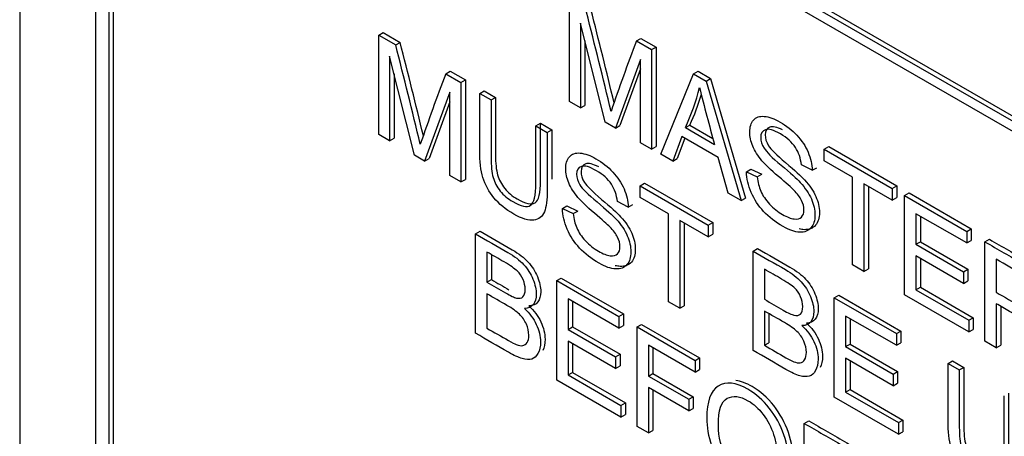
# Model space of a CAD drawing. Header units: inches. Extents: x 2 to 538, y -2 to 358.
# Tile 87 of 121: x 465.618 to 466.399, y 300.075 to 300.406. Entities that reach past the tile are written whole.
import ezdxf

# ---------------------------------------------------------------- set-up
doc = ezdxf.new("R2010")
doc.units = ezdxf.units.IN
doc.header["$MEASUREMENT"] = 0
doc.layers.add('Default', color=7, linetype='Continuous')
doc.layers.add('LAB30004', color=7, linetype='Continuous')

# ---------------------------------------------------------------- blocks, each defined once
blk = doc.blocks.new('SE6')
at = {"layer": 'LAB30004', "color": 7, "linetype": 'Continuous'}
for p, q in [((465.61804, 301.32702), (465.61804, 299.48991)), ((465.67815, 301.11269), (465.67815, 299.62667)), ((465.68875, 301.10657), (465.68875, 299.62054)), ((465.69229, 301.10861), (465.69229, 299.62259)), ((465.79128, 300.67995), (467.02872, 299.96551)), ((465.79482, 300.68199), (467.03226, 299.96756)), ((467.02872, 299.95735), (465.79128, 300.67178)), ((466.05435, 300.34049), (466.05435, 300.41946)), ((466.08277, 300.32409), (466.063, 300.4028)), ((466.063, 300.4028), (466.063, 300.3355)), ((465.90298, 300.39335), (465.90652, 300.39539)), ((465.90298, 300.31433), (465.90298, 300.39335)), ((465.90298, 300.39335), (465.91646, 300.38557)), ((465.90652, 300.39539), (465.92, 300.38761)), ((465.91646, 300.38557), (465.92, 300.38761)), ((466.06654, 300.38871), (466.06654, 300.33754)), ((466.10753, 300.38876), (466.11107, 300.3908)), ((466.10753, 300.38876), (466.11956, 300.38182)), ((466.11107, 300.3908), (466.12309, 300.38386)), ((466.11956, 300.38182), (466.12309, 300.38386)), ((466.11956, 300.38182), (466.11956, 300.30285)), ((466.12309, 300.38386), (466.12309, 300.30489)), ((465.9314, 300.29792), (465.91163, 300.37668)), ((465.91163, 300.37668), (465.91163, 300.30933)), ((466.11086, 300.37406), (466.09078, 300.31946)), ((466.11086, 300.30787), (466.11086, 300.37406)), ((465.91517, 300.36259), (465.91517, 300.31137)), ((465.95616, 300.36264), (465.9597, 300.36469)), ((465.95616, 300.36264), (465.96819, 300.3557)), ((465.9597, 300.36469), (465.97172, 300.35775)), ((466.11086, 300.36649), (466.09431, 300.3215)), ((466.12675, 300.2987), (466.15284, 300.3626)), ((466.15284, 300.3626), (466.15637, 300.36464)), ((466.15284, 300.3626), (466.16281, 300.35684)), ((466.15637, 300.36464), (466.16635, 300.35889)), ((465.96819, 300.3557), (465.97172, 300.35775)), ((465.96819, 300.3557), (465.96819, 300.27668)), ((465.97172, 300.35775), (465.97172, 300.27872)), ((466.16281, 300.35684), (466.16635, 300.35889)), ((466.16281, 300.35684), (466.19058, 300.26184)), ((466.16635, 300.35889), (466.19412, 300.26388)), ((465.95949, 300.34795), (465.93941, 300.2933)), ((465.95949, 300.2817), (465.95949, 300.34795)), ((465.98312, 300.34708), (465.98666, 300.34912)), ((465.98312, 300.34708), (465.99213, 300.34188)), ((465.98666, 300.34912), (465.99567, 300.34392)), ((465.95949, 300.34037), (465.94294, 300.29534)), ((465.99213, 300.34188), (465.99567, 300.34392)), ((466.063, 300.3355), (466.05435, 300.34049)), ((466.063, 300.3355), (466.06654, 300.33754)), ((466.02779, 300.32129), (466.03132, 300.32333)), ((466.03132, 300.32333), (466.04029, 300.31816)), ((466.09078, 300.31946), (466.08277, 300.32409)), ((466.02779, 300.32129), (466.03676, 300.31611)), ((466.03676, 300.31611), (466.04029, 300.31816)), ((466.09078, 300.31946), (466.09431, 300.3215)), ((466.14633, 300.31983), (466.14986, 300.32187)), ((466.14633, 300.31983), (466.1695, 300.30645)), ((466.14986, 300.32187), (466.16819, 300.31129)), ((465.91163, 300.30933), (465.90298, 300.31433)), ((465.91163, 300.30933), (465.91517, 300.31137)), ((466.11956, 300.30285), (466.11086, 300.30787)), ((466.1436, 300.31289), (466.13627, 300.2932)), ((466.14588, 300.31157), (466.1398, 300.29524)), ((466.17242, 300.29625), (466.1436, 300.31289)), ((466.11956, 300.30285), (466.12309, 300.30489)), ((466.25656, 300.30272), (466.2601, 300.30476)), ((466.25656, 300.29347), (466.25656, 300.30272)), ((466.25656, 300.30272), (466.31052, 300.27157)), ((466.2601, 300.30476), (466.31405, 300.27361)), ((465.93941, 300.2933), (465.9314, 300.29792)), ((465.93941, 300.2933), (465.94294, 300.29534)), ((466.13627, 300.2932), (466.12675, 300.2987)), ((466.13627, 300.2932), (466.1398, 300.29524)), ((466.18025, 300.26781), (466.17242, 300.29625)), ((466.27905, 300.28048), (466.25656, 300.29347)), ((466.19486, 300.28476), (466.1984, 300.28681)), ((466.19486, 300.28476), (466.20338, 300.28074)), ((466.1984, 300.28681), (466.20691, 300.28278)), ((466.24709, 300.28595), (466.23839, 300.29023)), ((466.24709, 300.28595), (466.25062, 300.28799)), ((465.96819, 300.27668), (465.95949, 300.2817)), ((465.96819, 300.27668), (465.97172, 300.27872)), ((466.20338, 300.28074), (466.20691, 300.28278)), ((466.27905, 300.21076), (466.27905, 300.28048)), ((466.11047, 300.27355), (466.11401, 300.2756)), ((466.11047, 300.2643), (466.11047, 300.27355)), ((466.11047, 300.27355), (466.16447, 300.24238)), ((466.11401, 300.2756), (466.16801, 300.24442)), ((466.31052, 300.26231), (466.28802, 300.2753)), ((466.28802, 300.2753), (466.28802, 300.20559)), ((466.29156, 300.27326), (466.29156, 300.20763)), ((466.31052, 300.27157), (466.31405, 300.27361)), ((466.31052, 300.27157), (466.31052, 300.26231)), ((466.31405, 300.27361), (466.31405, 300.26436)), ((466.101, 300.25678), (466.09235, 300.26104)), ((466.13296, 300.25132), (466.11047, 300.2643)), ((466.19058, 300.26184), (466.18025, 300.26781)), ((466.19058, 300.26184), (466.19412, 300.26388)), ((466.31052, 300.26231), (466.31405, 300.26436)), ((466.3203, 300.26592), (466.32384, 300.26796)), ((466.3203, 300.18695), (466.3203, 300.26592)), ((466.3203, 300.26592), (466.36962, 300.23745)), ((466.32384, 300.26796), (466.37315, 300.23949)), ((466.04882, 300.25557), (466.05236, 300.25762)), ((466.04882, 300.25557), (466.05734, 300.25155)), ((466.05236, 300.25762), (466.06087, 300.25359)), ((466.05734, 300.25155), (466.06087, 300.25359)), ((466.101, 300.25678), (466.10454, 300.25882)), ((466.13296, 300.18155), (466.13296, 300.25132)), ((466.16447, 300.23312), (466.14198, 300.24611)), ((466.14198, 300.24611), (466.14198, 300.17634)), ((466.36962, 300.22819), (466.32932, 300.25146)), ((466.32932, 300.25146), (466.32932, 300.22717)), ((466.33286, 300.24942), (466.33286, 300.22921)), ((465.97984, 300.23547), (465.98338, 300.23751)), ((466.14552, 300.24407), (466.14552, 300.17838)), ((466.16447, 300.24238), (466.16801, 300.24442)), ((466.16447, 300.24238), (466.16447, 300.23312)), ((466.16801, 300.24442), (466.16801, 300.23517)), ((466.36962, 300.23745), (466.37315, 300.23949)), ((466.36962, 300.23745), (466.36962, 300.22819)), ((466.37315, 300.23949), (466.37315, 300.23023)), ((465.97984, 300.15645), (465.97984, 300.23547)), ((466.16447, 300.23312), (466.16801, 300.23517)), ((466.32932, 300.22717), (466.33286, 300.22921)), ((466.33286, 300.22921), (466.3706, 300.20742)), ((466.36962, 300.22819), (466.37315, 300.23023)), ((466.38409, 300.22909), (466.38763, 300.23113)), ((466.38409, 300.15012), (466.38409, 300.22909)), ((466.20012, 300.22179), (466.20366, 300.22384)), ((466.20012, 300.14277), (466.20012, 300.22179)), ((466.32932, 300.22717), (466.36707, 300.20538)), ((465.98886, 300.22101), (465.98886, 300.19709)), ((465.99239, 300.21892), (465.99239, 300.19913)), ((466.36707, 300.19607), (466.32932, 300.21786)), ((466.32932, 300.21786), (466.32932, 300.191)), ((466.33286, 300.21582), (466.33286, 300.19304)), ((466.39306, 300.21523), (466.39306, 300.18905)), ((466.20909, 300.20736), (466.20909, 300.18344)), ((466.28802, 300.20559), (466.27905, 300.21076)), ((466.28802, 300.20559), (466.29156, 300.20763)), ((466.36707, 300.20538), (466.3706, 300.20742)), ((466.3706, 300.20742), (466.3706, 300.19811)), ((465.98886, 300.19709), (465.99239, 300.19913)), ((466.04427, 300.19827), (466.0478, 300.20031)), ((466.04427, 300.11925), (466.04427, 300.19827)), ((466.04427, 300.19827), (466.09358, 300.1698)), ((466.0478, 300.20031), (466.09711, 300.17184)), ((466.36707, 300.20538), (466.36707, 300.19607)), ((466.36707, 300.19607), (466.3706, 300.19811)), ((466.32932, 300.191), (466.33286, 300.19304)), ((466.32932, 300.191), (466.37125, 300.16678)), ((466.33286, 300.19304), (466.37479, 300.16883)), ((465.98886, 300.18778), (465.98886, 300.16055)), ((466.09358, 300.16055), (466.05324, 300.18384)), ((466.05324, 300.18384), (466.05324, 300.1595)), ((466.26451, 300.18462), (466.26804, 300.18666)), ((466.26451, 300.1056), (466.26451, 300.18462)), ((466.26451, 300.18462), (466.31382, 300.15615)), ((466.26804, 300.18666), (466.31735, 300.1582)), ((466.37125, 300.15753), (466.3203, 300.18695)), ((466.05677, 300.1818), (466.05677, 300.16154)), ((466.14198, 300.17634), (466.13296, 300.18155)), ((466.14198, 300.17634), (466.14552, 300.17838)), ((466.39306, 300.17995), (466.39306, 300.14494)), ((466.3966, 300.17791), (466.3966, 300.14698)), ((466.09358, 300.1698), (466.09711, 300.17184)), ((466.09358, 300.1698), (466.09358, 300.16055)), ((466.09711, 300.17184), (466.09711, 300.16259)), ((466.20909, 300.17413), (466.20909, 300.1469)), ((466.21263, 300.17162), (466.21263, 300.14894)), ((466.31382, 300.1469), (466.27352, 300.17017)), ((466.27352, 300.17017), (466.27352, 300.14588)), ((466.27706, 300.16812), (466.27706, 300.14792)), ((466.37125, 300.16678), (466.37479, 300.16883)), ((466.37125, 300.16678), (466.37125, 300.15753)), ((466.37479, 300.16883), (466.37479, 300.15957)), ((466.05324, 300.1595), (466.05677, 300.16154)), ((466.05324, 300.1595), (466.09098, 300.1377)), ((466.05677, 300.16154), (466.09452, 300.13974)), ((466.09358, 300.16055), (466.09711, 300.16259)), ((466.10801, 300.16147), (466.11155, 300.16351)), ((466.10801, 300.08245), (466.10801, 300.16147)), ((466.10801, 300.16147), (466.15414, 300.13484)), ((466.11155, 300.16351), (466.15767, 300.13688)), ((466.37125, 300.15753), (466.37479, 300.15957)), ((466.31382, 300.15615), (466.31735, 300.1582)), ((466.31382, 300.15615), (466.31382, 300.1469)), ((466.31735, 300.1582), (466.31735, 300.14894)), ((466.09098, 300.12845), (466.05324, 300.15024)), ((466.05324, 300.15024), (466.05324, 300.12338)), ((466.05677, 300.1482), (466.05677, 300.12542)), ((466.15414, 300.12558), (466.11703, 300.14701)), ((466.11703, 300.14701), (466.11703, 300.12251)), ((466.12056, 300.14497), (466.12056, 300.12455)), ((466.20909, 300.1469), (466.21263, 300.14894)), ((466.27352, 300.14588), (466.27706, 300.14792)), ((466.27352, 300.14588), (466.31127, 300.12408)), ((466.27706, 300.14792), (466.3148, 300.12612)), ((466.31382, 300.1469), (466.31735, 300.14894)), ((466.39306, 300.14494), (466.38409, 300.15012)), ((466.39306, 300.14494), (466.3966, 300.14698)), ((466.09098, 300.1377), (466.09452, 300.13974)), ((466.09098, 300.1377), (466.09098, 300.12845)), ((466.09452, 300.13974), (466.09452, 300.13049)), ((466.15414, 300.13484), (466.15767, 300.13688)), ((466.15767, 300.13688), (466.15767, 300.12763)), ((466.31127, 300.11478), (466.27352, 300.13657)), ((466.27352, 300.13657), (466.27352, 300.1097)), ((466.09098, 300.12845), (466.09452, 300.13049)), ((466.15414, 300.13484), (466.15414, 300.12558)), ((466.15414, 300.12558), (466.15767, 300.12763)), ((466.27706, 300.13453), (466.27706, 300.11174)), ((466.35479, 300.13249), (466.35833, 300.13454)), ((466.35479, 300.13249), (466.36376, 300.12732)), ((466.35833, 300.13454), (466.3673, 300.12936)), ((466.36376, 300.12732), (466.3673, 300.12936)), ((466.05324, 300.12338), (466.05677, 300.12542)), ((466.05324, 300.12338), (466.09517, 300.09916)), ((466.05677, 300.12542), (466.09871, 300.10121)), ((466.11703, 300.12251), (466.12056, 300.12455)), ((466.11703, 300.12251), (466.14913, 300.10398)), ((466.12056, 300.12455), (466.15266, 300.10602)), ((466.31127, 300.12408), (466.3148, 300.12612)), ((466.31127, 300.12408), (466.31127, 300.11478)), ((466.3148, 300.12612), (466.3148, 300.11682)), ((466.09517, 300.08986), (466.04427, 300.11925)), ((466.14913, 300.09472), (466.11703, 300.11325)), ((466.11703, 300.11325), (466.11703, 300.07724)), ((466.31127, 300.11478), (466.3148, 300.11682)), ((466.12056, 300.11121), (466.12056, 300.07928)), ((466.14913, 300.10398), (466.15266, 300.10602)), ((466.14913, 300.10398), (466.14913, 300.09472)), ((466.15266, 300.10602), (466.15266, 300.09676)), ((466.31546, 300.07619), (466.26451, 300.1056)), ((466.27352, 300.1097), (466.27706, 300.11174)), ((466.27352, 300.1097), (466.31546, 300.08549)), ((466.27706, 300.11174), (466.31899, 300.08753)), ((466.09517, 300.09916), (466.09871, 300.10121)), ((466.09517, 300.09916), (466.09517, 300.08986)), ((466.09871, 300.10121), (466.09871, 300.0919)), ((466.14913, 300.09472), (466.15266, 300.09676)), ((466.09517, 300.08986), (466.09871, 300.0919)), ((466.11703, 300.07724), (466.10801, 300.08245)), ((466.24069, 300.08486), (466.24423, 300.08691)), ((466.24069, 300.00584), (466.24069, 300.08486)), ((466.31546, 300.08549), (466.31899, 300.08753)), ((466.31546, 300.08549), (466.31546, 300.07619)), ((466.31899, 300.08753), (466.31899, 300.07823)), ((466.11703, 300.07724), (466.12056, 300.07928)), ((466.31546, 300.07619), (466.31899, 300.07823))]:
    blk.add_line(p, q, dxfattribs=at)
for centre, radius, start, end in [((461.02928, 299.12227), 5.20092, 13.45912, 14.35446), ((461.03282, 299.12431), 5.20092, 13.51185, 14.35446), ((460.07635, 298.89769), 6.02666, 13.520459, 14.293119), ((460.07989, 298.89973), 6.02666, 13.565965, 14.293119), ((467.723, 299.77492), 1.72815, 159.19444, 161.1669), ((467.57163, 299.74881), 1.72815, 159.19444, 161.1669), ((465.98936, 300.39285), 0.17312, 335.05426, 346.26608), ((465.9929, 300.39489), 0.17312, 335.05426, 343.72728), ((467.85009, 300.775), 1.74468, 194.03981, 195.57842)]:
    blk.add_arc(centre, radius, start, end, dxfattribs=at)
for points, knots in [([(466.03676, 300.31611), (466.03676, 300.3009), (466.03676, 300.28569), (466.03676, 300.27048), (466.03676, 300.26254), (466.03598, 300.25668), (466.03443, 300.25295), (466.03287, 300.24918), (466.03011, 300.24698), (466.022, 300.24577), (466.01668, 300.24742), (466.0037, 300.25492), (465.99851, 300.25918), (465.99441, 300.26406), (465.99035, 300.26891), (465.98745, 300.27434), (465.98571, 300.28018), (465.984, 300.28596), (465.98312, 300.29309), (465.98312, 300.30145), (465.98312, 300.31666), (465.98312, 300.33187), (465.98312, 300.34708)], [0, 0, 0, 0, 0.229404, 0.229404, 0.229404, 0.325746, 0.325746, 0.325746, 0.41535, 0.41535, 0.504955, 0.504955, 0.592692, 0.592692, 0.592692, 0.669485, 0.669485, 0.669485, 0.770604, 0.770604, 0.770604, 1, 1, 1, 1]), ([(465.99213, 300.34188), (465.99213, 300.3267), (465.99213, 300.31152), (465.99213, 300.29635), (465.99213, 300.28946), (465.99268, 300.2841), (465.99377, 300.28021), (465.99485, 300.27637), (465.99678, 300.27274), (465.99947, 300.26945), (466.00217, 300.26614), (466.00543, 300.26333), (466.0093, 300.26115), (466.01595, 300.2574), (466.02068, 300.25626), (466.02355, 300.25812), (466.02638, 300.25996), (466.02779, 300.26583), (466.02779, 300.27576), (466.02779, 300.29094), (466.02779, 300.30612), (466.02779, 300.32129)], [0, 0, 0, 0, 0.272273, 0.272273, 0.272273, 0.36429, 0.36429, 0.36429, 0.425017, 0.425017, 0.425017, 0.495534, 0.495534, 0.495534, 0.601538, 0.601538, 0.601538, 0.727725, 0.727725, 0.727725, 1, 1, 1, 1]), ([(465.99567, 300.34392), (465.99567, 300.32874), (465.99567, 300.31356), (465.99567, 300.29839), (465.99567, 300.2915), (465.99622, 300.28614), (465.99731, 300.28225), (465.99839, 300.27841), (466.00031, 300.27478), (466.003, 300.2715), (466.00571, 300.26819), (466.00897, 300.26537), (466.01284, 300.26319), (466.01948, 300.25944), (466.02422, 300.2583), (466.02709, 300.26017), (466.02991, 300.262), (466.03132, 300.26787), (466.03132, 300.2778), (466.03132, 300.29298), (466.03132, 300.30816), (466.03132, 300.32333)], [0, 0, 0, 0, 0.272273, 0.272273, 0.272273, 0.36429, 0.36429, 0.36429, 0.425017, 0.425017, 0.425017, 0.495534, 0.495534, 0.495534, 0.601538, 0.601538, 0.601538, 0.727725, 0.727725, 0.727725, 1, 1, 1, 1]), ([(466.20338, 300.28074), (466.20379, 300.27651), (466.20475, 300.2727), (466.2062, 300.26933), (466.20769, 300.26589), (466.20998, 300.26252), (466.21617, 300.25579), (466.21968, 300.25298), (466.22701, 300.24875), (466.23006, 300.24757), (466.23266, 300.24728), (466.23529, 300.24698), (466.2373, 300.24744), (466.23858, 300.2488), (466.23983, 300.25015), (466.24049, 300.25201), (466.24049, 300.2569), (466.23985, 300.25942), (466.23858, 300.262), (466.23732, 300.26454), (466.23525, 300.26728), (466.23243, 300.27017), (466.23056, 300.27209), (466.22651, 300.27569), (466.22027, 300.28103), (466.21399, 300.2864), (466.20962, 300.2906), (466.20711, 300.29357), (466.20387, 300.29742), (466.20142, 300.30127), (466.19823, 300.309), (466.19746, 300.31271), (466.19746, 300.32033), (466.19842, 300.32351), (466.20233, 300.32819), (466.2052, 300.32916), (466.20893, 300.3288), (466.21272, 300.32842), (466.21686, 300.32696), (466.22651, 300.32138), (466.23097, 300.31786), (466.23871, 300.30961), (466.24167, 300.30516), (466.24372, 300.3003), (466.24578, 300.29541), (466.24691, 300.29068), (466.24709, 300.28595)], [0, 0, 0, 0, 0.049734, 0.049734, 0.049734, 0.104835, 0.104835, 0.159936, 0.159936, 0.209203, 0.209203, 0.209203, 0.250092, 0.250092, 0.250092, 0.283596, 0.283596, 0.317829, 0.317829, 0.317829, 0.358788, 0.358788, 0.358788, 0.428393, 0.428393, 0.428393, 0.504938, 0.504938, 0.504938, 0.558434, 0.558434, 0.61193, 0.61193, 0.669247, 0.669247, 0.726565, 0.726565, 0.726565, 0.792393, 0.792393, 0.864738, 0.864738, 0.937084, 0.937084, 0.937084, 1, 1, 1, 1]), ([(466.23839, 300.29023), (466.23794, 300.29544), (466.23639, 300.30006), (466.23102, 300.30821), (466.22706, 300.31176), (466.22177, 300.31486), (466.21636, 300.31805), (466.21235, 300.3191), (466.20989, 300.3182), (466.2074, 300.3173), (466.20611, 300.31528), (466.20611, 300.30919), (466.20702, 300.30635), (466.2088, 300.30348), (466.21055, 300.30066), (466.21504, 300.29615), (466.22237, 300.29002), (466.22971, 300.28389), (466.23475, 300.27924), (466.23748, 300.27625), (466.2415, 300.27184), (466.2444, 300.26747), (466.24632, 300.26316), (466.24825, 300.2588), (466.24918, 300.25451), (466.24918, 300.24604), (466.24814, 300.2427), (466.24604, 300.24023), (466.24394, 300.23775), (466.24099, 300.23658), (466.23707, 300.23674), (466.23321, 300.23689), (466.22883, 300.23844), (466.21781, 300.24481), (466.21262, 300.2488), (466.20843, 300.25332), (466.2043, 300.25779), (466.20101, 300.26281), (466.19864, 300.26839), (466.1963, 300.27391), (466.195, 300.27937), (466.19486, 300.28476)], [0, 0, 0, 0, 0.065248, 0.065248, 0.130497, 0.130497, 0.130497, 0.199388, 0.199388, 0.199388, 0.244453, 0.244453, 0.283703, 0.283703, 0.283703, 0.363713, 0.363713, 0.363713, 0.450536, 0.450536, 0.450536, 0.51315, 0.51315, 0.51315, 0.571173, 0.571173, 0.629922, 0.629922, 0.629922, 0.695255, 0.695255, 0.695255, 0.766762, 0.766762, 0.856982, 0.856982, 0.856982, 0.928213, 0.928213, 0.928213, 1, 1, 1, 1]), ([(466.22338, 300.31798), (466.21893, 300.32031), (466.21558, 300.32103), (466.21343, 300.32024), (466.21094, 300.31934), (466.20965, 300.31733), (466.20965, 300.31123), (466.21056, 300.30839), (466.21233, 300.30552), (466.21408, 300.3027), (466.21857, 300.29819), (466.2259, 300.29206), (466.23324, 300.28593), (466.23829, 300.28128), (466.24102, 300.27829), (466.24503, 300.27389), (466.24794, 300.26951), (466.24985, 300.2652), (466.25178, 300.26084), (466.25272, 300.25655), (466.25272, 300.24808), (466.25167, 300.24474), (466.24958, 300.24227), (466.24748, 300.23979), (466.24452, 300.23862), (466.24061, 300.23878), (466.23937, 300.23883), (466.23807, 300.23902), (466.23673, 300.23936)], [0.1389236, 0.1389236, 0.1389236, 0.1389236, 0.1993876, 0.1993876, 0.1993876, 0.2444527, 0.2444527, 0.2837029, 0.2837029, 0.2837029, 0.3637126, 0.3637126, 0.3637126, 0.450536, 0.450536, 0.450536, 0.51315, 0.51315, 0.51315, 0.5711735, 0.5711735, 0.6299223, 0.6299223, 0.6299223, 0.6952554, 0.6952554, 0.6952554, 0.7182301, 0.7182301, 0.7182301, 0.7182301]), ([(466.05734, 300.25155), (466.05775, 300.24732), (466.05866, 300.24353), (466.06016, 300.24014), (466.06167, 300.23674), (466.06389, 300.23336), (466.06699, 300.23), (466.07012, 300.22659), (466.07359, 300.22382), (466.08092, 300.21959), (466.08397, 300.2184), (466.08661, 300.21809), (466.08924, 300.21777), (466.09121, 300.21827), (466.09249, 300.21959), (466.0938, 300.22094), (466.09444, 300.22282), (466.09444, 300.22771), (466.09381, 300.23023), (466.09253, 300.23281), (466.09128, 300.23534), (466.08921, 300.23809), (466.08634, 300.24101), (466.08452, 300.24286), (466.08047, 300.2465), (466.07418, 300.25187), (466.06794, 300.25719), (466.06353, 300.26138), (466.06102, 300.26441), (466.05782, 300.26827), (466.05538, 300.27208), (466.05219, 300.27981), (466.05137, 300.28354), (466.05137, 300.29117), (466.05237, 300.29432), (466.05433, 300.29666), (466.05628, 300.29899), (466.05911, 300.3), (466.06285, 300.29963), (466.06662, 300.29926), (466.07081, 300.29777), (466.08047, 300.29219), (466.08488, 300.2887), (466.09262, 300.28044), (466.09558, 300.27595), (466.09768, 300.27111), (466.09978, 300.26626), (466.10086, 300.26149), (466.101, 300.25678)], [0, 0, 0, 0, 0.049757, 0.049757, 0.049757, 0.098353, 0.098353, 0.098353, 0.156887, 0.156887, 0.209223, 0.209223, 0.209223, 0.249739, 0.249739, 0.249739, 0.283412, 0.283412, 0.317817, 0.317817, 0.317817, 0.358993, 0.358993, 0.358993, 0.428589, 0.428589, 0.428589, 0.505143, 0.505143, 0.505143, 0.556772, 0.556772, 0.608402, 0.608402, 0.66527, 0.66527, 0.66527, 0.726459, 0.726459, 0.726459, 0.791469, 0.791469, 0.86428, 0.86428, 0.937091, 0.937091, 0.937091, 1, 1, 1, 1]), ([(466.07757, 300.2886), (466.07298, 300.29103), (466.06957, 300.29185), (466.06483, 300.29021), (466.0636, 300.28814), (466.0636, 300.28204), (466.06447, 300.27922), (466.06624, 300.27636), (466.068, 300.27353), (466.07253, 300.269), (466.07986, 300.26287), (466.0872, 300.25674), (466.09224, 300.25209), (466.09497, 300.2491), (466.09895, 300.24474), (466.1019, 300.24032), (466.10381, 300.23595), (466.10568, 300.23167), (466.10663, 300.22738), (466.10663, 300.21892), (466.10558, 300.21558), (466.10353, 300.21308), (466.10145, 300.21055), (466.09844, 300.2094), (466.09457, 300.20959), (466.09334, 300.20965), (466.09206, 300.20984), (466.09074, 300.21016)], [0.1198074, 0.1198074, 0.1198074, 0.1198074, 0.1727134, 0.1727134, 0.2319295, 0.2319295, 0.2835047, 0.2835047, 0.2835047, 0.3637536, 0.3637536, 0.3637536, 0.4505838, 0.4505838, 0.4505838, 0.5133785, 0.5133785, 0.5133785, 0.5719062, 0.5719062, 0.6297114, 0.6297114, 0.6297114, 0.6950907, 0.6950907, 0.6950907, 0.7175901, 0.7175901, 0.7175901, 0.7175901]), ([(466.09235, 300.26104), (466.09189, 300.26625), (466.0903, 300.2709), (466.08493, 300.27905), (466.08097, 300.2826), (466.07027, 300.28878), (466.06631, 300.28991), (466.0613, 300.28817), (466.06007, 300.28609), (466.06007, 300.28), (466.06093, 300.27718), (466.06271, 300.27432), (466.06446, 300.27149), (466.06899, 300.26696), (466.07632, 300.26083), (466.08366, 300.2547), (466.08871, 300.25005), (466.09144, 300.24706), (466.09542, 300.2427), (466.09836, 300.23828), (466.10027, 300.23391), (466.10215, 300.22963), (466.1031, 300.22534), (466.1031, 300.21688), (466.10205, 300.21354), (466.1, 300.21104), (466.09792, 300.2085), (466.0949, 300.20736), (466.09103, 300.20755), (466.08712, 300.20773), (466.08274, 300.20928), (466.07172, 300.21564), (466.06653, 300.21964), (466.06239, 300.22413), (466.05823, 300.22865), (466.05492, 300.23365), (466.05256, 300.23922), (466.05021, 300.24475), (466.04891, 300.25021), (466.04882, 300.25557)], [0, 0, 0, 0, 0.056749, 0.056749, 0.113497, 0.113497, 0.172713, 0.172713, 0.231929, 0.231929, 0.283505, 0.283505, 0.283505, 0.363754, 0.363754, 0.363754, 0.450584, 0.450584, 0.450584, 0.513378, 0.513378, 0.513378, 0.571906, 0.571906, 0.629711, 0.629711, 0.629711, 0.695091, 0.695091, 0.695091, 0.766602, 0.766602, 0.856826, 0.856826, 0.856826, 0.928247, 0.928247, 0.928247, 1, 1, 1, 1]), ([(465.98338, 300.23751), (465.99191, 300.23258), (466.00044, 300.22766), (466.00897, 300.22273), (466.01416, 300.21974), (466.01835, 300.21653), (466.02149, 300.21309), (466.02465, 300.20962), (466.02713, 300.20578), (466.03068, 300.1971), (466.03155, 300.19313), (466.03155, 300.18614), (466.03078, 300.18338), (466.02923, 300.18133), (466.02765, 300.17924), (466.02527, 300.1782), (466.02208, 300.17826)], [0, 0, 0, 0, 0.336156, 0.336156, 0.336156, 0.504118, 0.504118, 0.504118, 0.630328, 0.630328, 0.756537, 0.756537, 0.873601, 0.873601, 0.873601, 1, 1, 1, 1]), ([(465.97984, 300.23547), (465.98837, 300.23054), (465.9969, 300.22562), (466.00543, 300.22069), (466.01062, 300.2177), (466.01481, 300.21449), (466.01795, 300.21105), (466.02111, 300.20758), (466.0236, 300.20374), (466.02715, 300.19506), (466.02801, 300.19109), (466.02801, 300.1841), (466.02724, 300.18134), (466.02569, 300.17929), (466.02411, 300.1772), (466.02173, 300.17616), (466.01854, 300.17621)], [0, 0, 0, 0, 0.336156, 0.336156, 0.336156, 0.504118, 0.504118, 0.504118, 0.630328, 0.630328, 0.756537, 0.756537, 0.873601, 0.873601, 0.873601, 1, 1, 1, 1]), ([(466.38409, 300.22909), (466.39417, 300.22327), (466.40425, 300.21745), (466.41433, 300.21163), (466.42043, 300.20811), (466.42507, 300.20474), (466.42826, 300.20148), (466.43141, 300.19827), (466.43395, 300.19426), (466.43586, 300.18958), (466.4378, 300.18485), (466.43869, 300.18038), (466.43869, 300.17044), (466.43714, 300.1666), (466.43086, 300.16255), (466.42598, 300.16289), (466.41943, 300.16568)], [0, 0, 0, 0, 0.318055, 0.318055, 0.318055, 0.466627, 0.466627, 0.466627, 0.573877, 0.573877, 0.573877, 0.69377, 0.69377, 0.846885, 0.846885, 1, 1, 1, 1]), ([(466.38763, 300.23113), (466.39771, 300.22531), (466.40779, 300.21949), (466.41786, 300.21367), (466.42396, 300.21015), (466.42861, 300.20679), (466.4318, 300.20353), (466.43494, 300.20031), (466.43749, 300.1963), (466.4394, 300.19162), (466.44133, 300.18689), (466.44222, 300.18242), (466.44222, 300.17248), (466.44067, 300.16864), (466.43439, 300.16459), (466.42952, 300.16494), (466.42296, 300.16772)], [0, 0, 0, 0, 0.318055, 0.318055, 0.318055, 0.466627, 0.466627, 0.466627, 0.573877, 0.573877, 0.573877, 0.69377, 0.69377, 0.846885, 0.846885, 1, 1, 1, 1]), ([(466.20012, 300.22179), (466.20865, 300.21687), (466.21718, 300.21195), (466.22571, 300.20702), (466.2309, 300.20402), (466.23509, 300.20082), (466.23823, 300.19743), (466.24139, 300.19402), (466.24383, 300.19009), (466.24561, 300.18575), (466.2474, 300.18139), (466.2483, 300.17742), (466.2483, 300.17043), (466.24752, 300.16772), (466.24593, 300.16564), (466.24435, 300.16358), (466.24197, 300.16257), (466.23883, 300.16254)], [0, 0, 0, 0, 0.336279, 0.336279, 0.336279, 0.504136, 0.504136, 0.504136, 0.634705, 0.634705, 0.634705, 0.75893, 0.75893, 0.874153, 0.874153, 0.874153, 1, 1, 1, 1]), ([(466.20366, 300.22384), (466.21219, 300.21891), (466.22072, 300.21399), (466.22925, 300.20906), (466.23444, 300.20607), (466.23863, 300.20286), (466.24177, 300.19947), (466.24493, 300.19606), (466.24737, 300.19213), (466.24915, 300.1878), (466.25093, 300.18343), (466.25183, 300.17946), (466.25183, 300.17247), (466.25106, 300.16976), (466.24946, 300.16768), (466.24788, 300.16562), (466.2455, 300.16461), (466.24236, 300.16458)], [0, 0, 0, 0, 0.336279, 0.336279, 0.336279, 0.504136, 0.504136, 0.504136, 0.634705, 0.634705, 0.634705, 0.75893, 0.75893, 0.874153, 0.874153, 0.874153, 1, 1, 1, 1]), ([(465.98886, 300.19709), (465.99377, 300.19425), (465.99869, 300.19141), (466.00361, 300.18857), (466.00762, 300.18626), (466.01053, 300.18484), (466.01226, 300.18447), (466.01453, 300.18399), (466.01631, 300.18423), (466.01745, 300.18541), (466.0186, 300.18661), (466.01918, 300.18852), (466.01918, 300.19393), (466.01868, 300.19653), (466.01649, 300.20179), (466.01495, 300.20405), (466.0129, 300.20597), (466.01089, 300.20785), (466.00743, 300.21023), (466.00252, 300.21312), (465.99796, 300.2158), (465.99341, 300.21838), (465.98886, 300.22101)], [0, 0, 0, 0, 0.203369, 0.203369, 0.203369, 0.323474, 0.323474, 0.323474, 0.410648, 0.410648, 0.410648, 0.499629, 0.499629, 0.583572, 0.583572, 0.667516, 0.667516, 0.667516, 0.811695, 0.811695, 0.811695, 1, 1, 1, 1]), ([(466.39306, 300.18905), (466.39956, 300.1853), (466.40606, 300.18155), (466.41255, 300.1778), (466.41665, 300.17543), (466.41993, 300.17401), (466.42457, 300.17333), (466.42635, 300.17388), (466.42758, 300.17533), (466.42881, 300.17678), (466.4294, 300.17885), (466.4294, 300.18511), (466.42821, 300.18889), (466.42585, 300.19268), (466.42353, 300.19639), (466.41979, 300.19975), (466.41474, 300.20272), (466.40751, 300.20697), (466.40029, 300.21106), (466.39306, 300.21523)], [0, 0, 0, 0, 0.228811, 0.228811, 0.228811, 0.32666, 0.32666, 0.424509, 0.424509, 0.424509, 0.498187, 0.498187, 0.607169, 0.607169, 0.607169, 0.745527, 0.745527, 0.745527, 1, 1, 1, 1]), ([(466.20909, 300.18344), (466.21403, 300.18059), (466.21896, 300.17774), (466.22389, 300.1749), (466.2279, 300.17258), (466.23077, 300.17119), (466.2325, 300.17082), (466.2348, 300.17033), (466.23655, 300.17059), (466.23773, 300.17174), (466.2389, 300.17288), (466.23946, 300.1749), (466.23946, 300.18026), (466.23892, 300.18289), (466.23673, 300.18815), (466.23518, 300.19046), (466.23118, 300.19424), (466.22767, 300.19664), (466.22275, 300.19948), (466.2182, 300.2021), (466.21365, 300.20473), (466.20909, 300.20736)], [0, 0, 0, 0, 0.203769, 0.203769, 0.203769, 0.323118, 0.323118, 0.323118, 0.410668, 0.410668, 0.410668, 0.516989, 0.516989, 0.615286, 0.615286, 0.713583, 0.713583, 0.81188, 0.81188, 0.81188, 1, 1, 1, 1]), ([(465.98886, 300.16055), (465.99453, 300.15727), (466.00021, 300.15399), (466.00589, 300.15071), (466.0088, 300.14903), (466.01085, 300.14795), (466.01203, 300.14753), (466.01412, 300.14679), (466.0159, 300.1464), (466.01727, 300.14667), (466.01864, 300.14693), (466.01982, 300.14767), (466.02073, 300.14909), (466.02162, 300.15047), (466.02209, 300.15245), (466.02209, 300.15792), (466.02146, 300.16086), (466.02014, 300.16378), (466.01878, 300.16678), (466.017, 300.16933), (466.01235, 300.1738), (466.00898, 300.17616), (466.00466, 300.17866), (465.99939, 300.1817), (465.99412, 300.18474), (465.98886, 300.18778)], [0, 0, 0, 0, 0.213232, 0.213232, 0.213232, 0.290392, 0.290392, 0.290392, 0.360451, 0.360451, 0.360451, 0.425702, 0.425702, 0.425702, 0.501107, 0.501107, 0.589079, 0.589079, 0.589079, 0.695615, 0.695615, 0.802151, 0.802151, 0.802151, 1, 1, 1, 1]), ([(466.01854, 300.17621), (466.02269, 300.1724), (466.02587, 300.16814), (466.02806, 300.16352), (466.03026, 300.15886), (466.03143, 300.15421), (466.03143, 300.1459), (466.03075, 300.14283), (466.02938, 300.14046), (466.028, 300.13807), (466.02637, 300.13652), (466.02437, 300.13599), (466.02235, 300.13546), (466.01991, 300.13552), (466.0139, 300.1372), (466.01026, 300.13889), (466.00589, 300.14141), (465.9972, 300.14642), (465.98852, 300.15143), (465.97984, 300.15645)], [0, 0, 0, 0, 0.135387, 0.135387, 0.135387, 0.266425, 0.266425, 0.373363, 0.373363, 0.373363, 0.46906, 0.46906, 0.46906, 0.582288, 0.582288, 0.695515, 0.695515, 0.695515, 1, 1, 1, 1]), ([(466.02208, 300.17826), (466.02622, 300.17444), (466.02941, 300.17018), (466.03159, 300.16556), (466.0338, 300.1609), (466.03496, 300.15625), (466.03496, 300.14811), (466.03434, 300.14514), (466.03309, 300.14282)], [0, 0, 0, 0, 0.1353874, 0.1353874, 0.1353874, 0.2664247, 0.2664247, 0.3686409, 0.3686409, 0.3686409, 0.3686409]), ([(466.4329, 300.12194), (466.42988, 300.12915), (466.42686, 300.13636), (466.42384, 300.14357), (466.42122, 300.14983), (466.41906, 300.15469), (466.41733, 300.15821), (466.41562, 300.1617), (466.4141, 300.16439), (466.41273, 300.16618), (466.41142, 300.1679), (466.41, 300.16944), (466.40864, 300.1706), (466.40759, 300.17148), (466.4059, 300.17254), (466.40358, 300.17388), (466.40008, 300.17591), (466.39657, 300.17793), (466.39306, 300.17995)], [0, 0, 0, 0, 0.306814, 0.306814, 0.306814, 0.515488, 0.515488, 0.515488, 0.634413, 0.634413, 0.634413, 0.716108, 0.716108, 0.716108, 0.808468, 0.808468, 0.808468, 1, 1, 1, 1]), ([(466.20909, 300.1469), (466.21478, 300.14361), (466.22048, 300.14033), (466.22617, 300.13704), (466.22908, 300.13536), (466.23113, 300.13428), (466.23231, 300.13386), (466.2344, 300.13312), (466.23614, 300.13276), (466.23755, 300.13299), (466.23894, 300.13323), (466.2401, 300.13399), (466.24101, 300.13541), (466.2419, 300.1368), (466.24238, 300.13878), (466.24238, 300.14425), (466.24169, 300.14722), (466.24037, 300.15013), (466.23903, 300.1531), (466.23723, 300.15568), (466.23259, 300.16015), (466.22926, 300.16249), (466.22489, 300.16501), (466.21963, 300.16805), (466.21436, 300.17109), (466.20909, 300.17413)], [0, 0, 0, 0, 0.213645, 0.213645, 0.213645, 0.290747, 0.290747, 0.290747, 0.360731, 0.360731, 0.360731, 0.425972, 0.425972, 0.425972, 0.501397, 0.501397, 0.589392, 0.589392, 0.589392, 0.695862, 0.695862, 0.802332, 0.802332, 0.802332, 1, 1, 1, 1]), ([(466.23883, 300.16254), (466.24297, 300.15873), (466.24611, 300.15455), (466.24834, 300.14984), (466.25055, 300.14519), (466.25167, 300.14057), (466.25167, 300.13226), (466.25098, 300.12918), (466.24966, 300.12679), (466.24832, 300.12435), (466.24661, 300.12287), (466.24465, 300.12232), (466.24264, 300.12176), (466.24015, 300.12187), (466.23719, 300.12269), (466.2342, 300.12351), (466.23049, 300.12524), (466.22617, 300.12774), (466.21749, 300.13275), (466.2088, 300.13776), (466.20012, 300.14277)], [0, 0, 0, 0, 0.135442, 0.135442, 0.135442, 0.266339, 0.266339, 0.373162, 0.373162, 0.373162, 0.46889, 0.46889, 0.46889, 0.565512, 0.565512, 0.565512, 0.695375, 0.695375, 0.695375, 1, 1, 1, 1]), ([(466.24236, 300.16458), (466.2465, 300.16077), (466.24965, 300.15659), (466.25188, 300.15189), (466.25409, 300.14723), (466.2552, 300.14261), (466.2552, 300.13453), (466.2546, 300.13161), (466.25344, 300.12929)], [0, 0, 0, 0, 0.1354421, 0.1354421, 0.1354421, 0.2663385, 0.2663385, 0.3664416, 0.3664416, 0.3664416, 0.3664416]), ([(466.40843, 300.10153), (466.40843, 300.08632), (466.40843, 300.0711), (466.40843, 300.05589), (466.40843, 300.04795), (466.40766, 300.04209), (466.40611, 300.03836), (466.40455, 300.03459), (466.40174, 300.03242), (466.39769, 300.03181), (466.39367, 300.03121), (466.38835, 300.03284), (466.37537, 300.04033), (466.37014, 300.04462), (466.36203, 300.05434), (466.35912, 300.05976), (466.35739, 300.06559), (466.35568, 300.07137), (466.35479, 300.0785), (466.35479, 300.08686), (466.35479, 300.10207), (466.35479, 300.11728), (466.35479, 300.13249)], [0, 0, 0, 0, 0.229428, 0.229428, 0.229428, 0.32578, 0.32578, 0.32578, 0.402508, 0.402508, 0.402508, 0.492742, 0.492742, 0.581096, 0.581096, 0.66945, 0.66945, 0.66945, 0.770579, 0.770579, 0.770579, 1, 1, 1, 1]), ([(466.3673, 300.12936), (466.3673, 300.11418), (466.3673, 300.099), (466.3673, 300.08383), (466.3673, 300.07694), (466.36789, 300.07155), (466.36898, 300.06766), (466.37006, 300.06382), (466.37199, 300.06019), (466.37468, 300.05691), (466.37738, 300.0536), (466.38064, 300.05078), (466.38451, 300.0486), (466.39116, 300.04485), (466.39589, 300.04371), (466.39876, 300.04558), (466.40159, 300.04742), (466.403, 300.05328), (466.403, 300.06322), (466.403, 300.07839), (466.403, 300.09357), (466.403, 300.10875)], [0, 0, 0, 0, 0.272262, 0.272262, 0.272262, 0.364317, 0.364317, 0.364317, 0.425042, 0.425042, 0.425042, 0.495556, 0.495556, 0.495556, 0.601555, 0.601555, 0.601555, 0.727736, 0.727736, 0.727736, 1, 1, 1, 1]), ([(466.36376, 300.12732), (466.36376, 300.11214), (466.36376, 300.09696), (466.36376, 300.08179), (466.36376, 300.0749), (466.36436, 300.06951), (466.36545, 300.06562), (466.36653, 300.06178), (466.36845, 300.05815), (466.37114, 300.05487), (466.37385, 300.05156), (466.37711, 300.04874), (466.38098, 300.04656), (466.38762, 300.04281), (466.39236, 300.04167), (466.39523, 300.04354), (466.39805, 300.04538), (466.39946, 300.05124), (466.39946, 300.06118), (466.39946, 300.07635), (466.39946, 300.09153), (466.39946, 300.10671)], [0, 0, 0, 0, 0.272262, 0.272262, 0.272262, 0.364317, 0.364317, 0.364317, 0.425042, 0.425042, 0.425042, 0.495556, 0.495556, 0.495556, 0.601555, 0.601555, 0.601555, 0.727736, 0.727736, 0.727736, 1, 1, 1, 1]), ([(466.16329, 300.08902), (466.16329, 300.10206), (466.16634, 300.11055), (466.17239, 300.11446), (466.17847, 300.11839), (466.18633, 300.11757), (466.20222, 300.10839), (466.20791, 300.10332), (466.21802, 300.09054), (466.22184, 300.0835), (466.22453, 300.07569), (466.22719, 300.06796), (466.22849, 300.06015), (466.22849, 300.04428), (466.22708, 300.03794), (466.2243, 300.03324), (466.22151, 300.0285), (466.21756, 300.02603), (466.21246, 300.02572), (466.20733, 300.0254), (466.20181, 300.02698), (466.18947, 300.0341), (466.18373, 300.0392), (466.17868, 300.04575), (466.17364, 300.05227), (466.1698, 300.05934), (466.1672, 300.06704), (466.1646, 300.07477), (466.16329, 300.08208), (466.16329, 300.08902)], [0, 0, 0, 0, 0.13328, 0.13328, 0.13328, 0.256366, 0.256366, 0.336868, 0.336868, 0.41737, 0.41737, 0.41737, 0.504955, 0.504955, 0.593708, 0.593708, 0.593708, 0.674345, 0.674345, 0.674345, 0.752839, 0.752839, 0.837975, 0.837975, 0.837975, 0.918261, 0.918261, 0.918261, 1, 1, 1, 1]), ([(466.21251, 300.02783), (466.2137, 300.02771), (466.21486, 300.02769), (466.216, 300.02776), (466.2211, 300.02807), (466.22504, 300.03054), (466.22784, 300.03528), (466.23061, 300.03998), (466.23203, 300.04632), (466.23203, 300.06219), (466.23072, 300.07), (466.22806, 300.07773), (466.22538, 300.08554), (466.22155, 300.09258), (466.21144, 300.10536), (466.20575, 300.11043), (466.19467, 300.11683), (466.1903, 300.11843), (466.18638, 300.11884)], [0.3081969, 0.3081969, 0.3081969, 0.3081969, 0.3256551, 0.3256551, 0.3256551, 0.4062923, 0.4062923, 0.4062923, 0.4950452, 0.4950452, 0.5826302, 0.5826302, 0.5826302, 0.6631321, 0.6631321, 0.7436341, 0.7436341, 0.8051488, 0.8051488, 0.8051488, 0.8051488]), ([(466.17258, 300.08339), (466.17258, 300.07393), (466.17481, 300.06512), (466.18364, 300.04909), (466.18915, 300.04322), (466.20263, 300.03544), (466.20823, 300.03494), (466.21697, 300.04094), (466.21916, 300.04751), (466.21916, 300.06402), (466.21825, 300.07017), (466.21638, 300.07603), (466.2145, 300.08192), (466.21173, 300.08718), (466.20814, 300.09188), (466.20449, 300.09666), (466.20049, 300.1003), (466.18961, 300.10658), (466.1841, 300.10718), (466.1795, 300.10479), (466.17488, 300.10239), (466.17258, 300.09527), (466.17258, 300.08339)], [0, 0, 0, 0, 0.125466, 0.125466, 0.250932, 0.250932, 0.378104, 0.378104, 0.505277, 0.505277, 0.585007, 0.585007, 0.585007, 0.663907, 0.663907, 0.663907, 0.74286, 0.74286, 0.854511, 0.854511, 0.854511, 1, 1, 1, 1]), ([(466.24069, 300.08486), (466.25079, 300.07904), (466.26088, 300.07321), (466.27097, 300.06738), (466.27707, 300.06386), (466.28167, 300.06047), (466.28805, 300.05395), (466.29055, 300.05003), (466.29246, 300.0453), (466.29435, 300.04062), (466.29528, 300.03615), (466.29528, 300.02616), (466.29374, 300.02238), (466.28745, 300.01833), (466.28263, 300.01865), (466.27602, 300.02146)], [0, 0, 0, 0, 0.31863, 0.31863, 0.31863, 0.446415, 0.446415, 0.5742, 0.5742, 0.5742, 0.693195, 0.693195, 0.846597, 0.846597, 1, 1, 1, 1]), ([(466.24423, 300.08691), (466.25432, 300.08108), (466.26441, 300.07525), (466.27451, 300.06942), (466.28061, 300.0659), (466.28521, 300.06251), (466.29158, 300.05599), (466.29408, 300.05207), (466.296, 300.04734), (466.29789, 300.04266), (466.29882, 300.03819), (466.29882, 300.0282), (466.29727, 300.02442), (466.29099, 300.02037), (466.28616, 300.02069), (466.27956, 300.0235)], [0, 0, 0, 0, 0.31863, 0.31863, 0.31863, 0.446415, 0.446415, 0.5742, 0.5742, 0.5742, 0.693195, 0.693195, 0.846597, 0.846597, 1, 1, 1, 1])]:
    blk.add_open_spline(points, degree=3, knots=knots, dxfattribs=at)
for points in [[(466.04029, 300.31816), (466.04029, 300.30506), (466.04029, 300.29197), (466.04029, 300.27887)], [(465.99239, 300.19913), (465.99704, 300.19644), (466.0017, 300.19376), (466.00635, 300.19107)]]:
    blk.add_open_spline(points, degree=3, dxfattribs=at)

msp = doc.modelspace()

# ---------------------------------------------------------------- block references
at = {"layer": 'Default'}
msp.add_blockref('SE6', (0, 0), dxfattribs=at)

doc.saveas('drawing.dxf')
